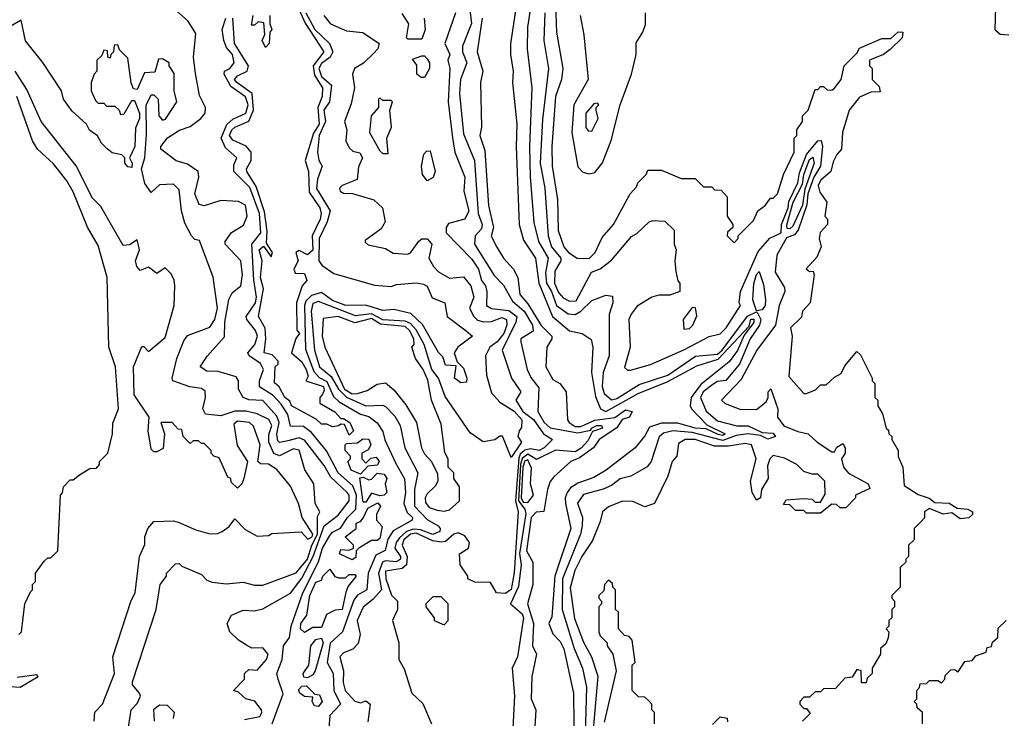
# Model space of a CAD drawing. Extents: x 2668140 to 2765664, y 823621 to 955240.
# Tile 138 of 256: x 2687064 to 2690594, y 868415 to 870920. Entities that reach past the tile are written whole.
import ezdxf

# ---------------------------------------------------------------- set-up
doc = ezdxf.new("R2010")
doc.units = 0

msp = doc.modelspace()

# ---------------------------------------------------------------- linework, layer by layer
at = {"layer": '0CON02XD'}
for points in [[(2690617, 871193), (2690585, 871187.5), (2690565, 871160), (2690570, 871095), (2690562.5, 871075), (2690562.5, 871025), (2690547.5, 870995), (2690562.5, 870965), (2690560, 870885), (2690578.3, 870868.3), (2690610, 870865)], [(2687869.3, 868410.7), (2687925, 868421.2), (2687931.2, 868435), (2687930, 868445), (2687906.4, 868476.4), (2687874.1, 868484.1), (2687848.3, 868508.3), (2687830, 868515), (2687870, 868555), (2687870, 868575), (2687885, 868590), (2687915, 868587.5), (2687948.6, 868625), (2687954.3, 868645), (2687935, 868667.1), (2687896.4, 868666.4), (2687876.4, 868676.4), (2687847.5, 868695), (2687817.5, 868725), (2687807.5, 868755), (2687822.5, 868785), (2687865, 868802.5), (2687905, 868800), (2687935, 868806.7), (2688035, 868863.8), (2688075, 868917.5), (2688115.2, 868994.8), (2688155.4, 869104.6), (2688205, 869142.9), (2688245.3, 869195), (2688244.6, 869214.6), (2688237.8, 869225), (2688179.6, 869279.6), (2688155, 869321.2), (2688085, 869412.5), (2688065, 869420), (2688025, 869410), (2687995, 869403.8), (2687989.5, 869409.5), (2687985.7, 869435), (2687993.5, 869475), (2687985, 869498), (2687935, 869554), (2687885, 869556.9), (2687864.5, 869564.5), (2687848, 869595), (2687847.5, 869625), (2687839.3, 869639.3), (2687775, 869658), (2687735, 869660), (2687710, 869675), (2687736.1, 869713.9), (2687797.7, 869782.3), (2687798.6, 869835), (2687813, 869917), (2687825, 869940), (2687856, 869965), (2687862.9, 870005), (2687856, 870055), (2687800, 870115), (2687800, 870125), (2687822.9, 870157.1), (2687866.4, 870183.6), (2687878.8, 870215), (2687872.5, 870255), (2687848.3, 870268.3), (2687785, 870272), (2687725, 870252.5), (2687707, 870257), (2687691.2, 870295), (2687706.2, 870355), (2687703.3, 870375), (2687665, 870401.2), (2687625, 870413.3), (2687570, 870455), (2687570, 870465), (2687593.6, 870496.4), (2687636.4, 870523.6), (2687675, 870536.7), (2687713.3, 870565), (2687728.8, 870585), (2687730, 870605), (2687707.7, 870647.7), (2687693.6, 870726.4), (2687686.2, 870785), (2687695, 870870), (2687667.5, 870915), (2687605, 870970)], [(2688065.6, 870955), (2688087, 870907), (2688154, 870805), (2688115.6, 870755), (2688120.6, 870720.6), (2688148.6, 870675), (2688148.1, 870645), (2688132.2, 870605), (2688136.7, 870545), (2688117.2, 870512.8), (2688087.5, 870415), (2688099.2, 870375), (2688101.7, 870301.7), (2688140, 870245), (2688144.2, 870225), (2688140.8, 870205), (2688112.5, 870145), (2688115, 870093.3), (2688095, 870076.7), (2688065, 870092.5), (2688053.8, 870085), (2688062.5, 870055), (2688046.7, 870025), (2688051.2, 870011.2), (2688085, 870010), (2688092.5, 869985), (2688076.7, 869965), (2688056.2, 869905), (2688056.7, 869806.7), (2688066.2, 869795), (2688053, 869777), (2688037.5, 869725), (2688075, 869692.5), (2688091.2, 869665), (2688098, 869642), (2688090, 869625), (2688153.3, 869605), (2688155, 869590), (2688147.5, 869575), (2688140, 869565), (2688140, 869545), (2688193.6, 869513.6), (2688215, 869490), (2688225, 869490), (2688247.5, 869475), (2688260, 869445), (2688245, 869430), (2688228.3, 869468.3), (2688215, 869470), (2688207, 869463), (2688185, 869460), (2688165, 869470), (2688145, 869470), (2688127, 869487), (2688037.5, 869535), (2688032.5, 869552.5), (2688013.8, 869565), (2687993.6, 869603.6), (2687977.5, 869617.5), (2687980, 869675), (2687990, 869685), (2687990, 869695), (2687968.3, 869718.3), (2687940, 869725), (2687946.2, 869775), (2687943.9, 869813.9), (2687920, 869855), (2687937.5, 869955), (2687926.7, 869995), (2687932.5, 870055), (2687922, 870095), (2687937.5, 870107.5), (2687965, 870070), (2687970, 870085), (2687948.3, 870118.3), (2687951.2, 870161.2), (2687941.3, 870231.3), (2687911.9, 870321.9), (2687878, 870375), (2687876.2, 870385), (2687894, 870415), (2687893.8, 870445), (2687875, 870466.7), (2687827.7, 870487.7), (2687816.2, 870505), (2687824, 870525), (2687835, 870534), (2687885, 870556), (2687902.2, 870595), (2687897.5, 870655), (2687842, 870695), (2687834.2, 870705.8), (2687845, 870718)], [(2688676.2, 870965), (2688683.6, 870906.4), (2688651.2, 870825), (2688651.2, 870805), (2688666.7, 870765), (2688643.8, 870705), (2688640, 870655), (2688655, 870510), (2688693.8, 870415), (2688707.5, 870225), (2688722, 870185), (2688719.7, 870170.3), (2688696.7, 870145), (2688693.8, 870115), (2688765, 870002.5), (2688798.3, 869968.3), (2688830.9, 869910.9), (2688872.5, 869875), (2688902.5, 869825), (2688905, 869802.5), (2688860, 869775), (2688860, 869765), (2688883.3, 869665), (2688896.4, 869636.4), (2688925, 869600), (2688921.2, 869515), (2688944.2, 869475), (2688965, 869456), (2689065, 869438.5), (2689111.7, 869448.3), (2689113.3, 869455), (2689132.5, 869465), (2689150, 869465), (2689152.5, 869455), (2689117, 869443), (2689100.3, 869409.7), (2689076.1, 869383.9)], [(2688846.2, 870985), (2688823.6, 870833.6), (2688823.3, 870795), (2688833.3, 870735), (2688830, 870695), (2688846.2, 870545), (2688843.3, 870465), (2688853.8, 870185), (2688869.3, 870129.3), (2688913.3, 870065), (2688924.2, 869975), (2688974, 869855), (2689034.3, 869804.3), (2689080, 869795), (2689113, 869773), (2689118.8, 869745), (2689113.8, 869655), (2689128.3, 869568.3), (2689146.2, 869525), (2689165, 869514.6), (2689280.9, 869579.1), (2689385, 869620.8), (2689490.8, 869679.2), (2689567.7, 869702.3), (2689678.8, 869821.2), (2689685, 869845.6), (2689696.1, 869846.1), (2689696.1, 869833.9), (2689661.2, 869788.8), (2689636.8, 869733.2), (2689607.1, 869692.9), (2689505, 869611.4), (2689470.8, 869565), (2689467.5, 869535), (2689472.5, 869525), (2689527.1, 869467.1), (2689593.3, 869435), (2689585, 869428.8), (2689567.5, 869432.5), (2689525, 869452.5), (2689484.7, 869454.7), (2689423, 869473), (2689365, 869472.9), (2689321.4, 869458.6), (2689305, 869427.5), (2689270, 869385), (2689165.8, 869304.2), (2689121.7, 869278.3), (2689065, 869258), (2689038.8, 869241.2), (2689025.8, 869224.2), (2689018.8, 869205), (2689020, 869185), (2689040, 869095), (2688982.5, 868925), (2688971.7, 868778.3), (2688961.2, 868755), (2688975, 868717.5), (2689000.7, 868690.7), (2689013.9, 868663.9), (2689048.8, 868505), (2689051.2, 868285)], [(2688893.8, 870955), (2688883.6, 870893.6), (2688883.3, 870815), (2688900, 870675), (2688891.2, 870465), (2688893.9, 870356.1), (2688907, 870193), (2688923.8, 870125), (2688958, 870065), (2688948.3, 870011.7), (2688951.9, 869975), (2688970.6, 869945), (2688988, 869895), (2689030, 869865), (2689055, 869863.3), (2689075.8, 869874.2), (2689115, 869913.3), (2689165, 869932.5), (2689188.3, 869928.3), (2689190, 869905), (2689177, 869863), (2689176.7, 869715), (2689156, 869655), (2689151.4, 869605), (2689159.5, 869579.5), (2689185, 869556.7), (2689205, 869561.2), (2689285, 869611.2), (2689386.7, 869645), (2689486.1, 869713.9), (2689565, 869720), (2689582, 869735), (2689672.7, 869857.3), (2689705, 869872.5), (2689708.8, 869868.8), (2689720.8, 869845), (2689716, 869825), (2689682.9, 869775), (2689644, 869685), (2689595, 869626.2), (2689565, 869622), (2689548.3, 869611.7), (2689513.8, 869585), (2689504.2, 869565), (2689525, 869516.2), (2689565, 869482), (2689635, 869463.8), (2689675, 869464), (2689725, 869440), (2689765, 869437.1), (2689773.8, 869425), (2689745.9, 869415.9), (2689719.3, 869429.3), (2689675, 869434.4), (2689631.7, 869428.3), (2689585, 869411.1), (2689475, 869439.5), (2689405, 869445.8), (2689372.3, 869437.7), (2689356.4, 869423.6), (2689327.5, 869335), (2689313, 869317), (2689255, 869282.5), (2689216.4, 869273.6), (2689185, 869250), (2689155, 869236.7), (2689085, 869216.7), (2689063.9, 869186.1), (2689081.2, 869135), (2689080, 869105), (2689074, 869075), (2689010, 868915), (2689008, 868805), (2689052, 868665), (2689081.2, 868595), (2689095.9, 868525.9), (2689089.2, 868315)], [(2688984, 870975), (2688988, 870875), (2689011.2, 870745), (2689006.2, 870705), (2688984.2, 870645), (2688970.8, 870465), (2688972, 870395), (2688992, 870275), (2688994.2, 870164.2), (2689014, 870105), (2689031.2, 870085), (2689062.5, 870065), (2689105, 870063.8), (2689126.7, 870085), (2689151.7, 870138.3), (2689192.5, 870185), (2689252.5, 870295), (2689275, 870320), (2689280, 870335), (2689310, 870365), (2689315, 870380), (2689365, 870380), (2689435, 870350), (2689485, 870350), (2689515, 870320), (2689545, 870320), (2689555, 870310), (2689578.3, 870308.3), (2689600, 870285), (2689600, 870215), (2689620, 870185), (2689620, 870175), (2689601.7, 870158.3), (2689600, 870145), (2689625, 870120), (2689640, 870135), (2689640, 870145), (2689695, 870200), (2689710, 870235), (2689736.4, 870253.6), (2689755, 870280), (2689765, 870280), (2689780, 870295), (2689802.5, 870365), (2689840, 870445), (2689840, 870495), (2689850, 870505), (2689850, 870525), (2689870, 870555), (2689870, 870575), (2689890, 870595), (2689915, 870670), (2689925, 870670), (2689935, 870680), (2689945, 870680), (2689958.3, 870668.3), (2689975, 870667.5), (2689985, 870673.8), (2690008.8, 870705), (2690020, 870755), (2690065, 870800), (2690075, 870817.5), (2690155, 870852.5), (2690187, 870853), (2690213.6, 870876.4), (2690230, 870875), (2690227.5, 870855), (2690185, 870813.3), (2690160, 870795), (2690110, 870775), (2690110, 870755), (2690120, 870745), (2690120, 870705), (2690145, 870680), (2690148.3, 870661.7), (2690115, 870660), (2690075, 870642.5), (2690037.5, 870595)], [(2687452.5, 868375), (2687463.3, 868445), (2687485, 868467.5), (2687496.1, 868493.9), (2687493.3, 868505), (2687467.5, 868535), (2687467.5, 868545), (2687552.5, 868805), (2687567.5, 868895), (2687590, 868925), (2687590, 868935), (2687621.7, 868968.3), (2687635, 868970), (2687645, 868960), (2687715, 868930), (2687735, 868910), (2687753, 868903), (2687805, 868897.5), (2687865, 868902.5), (2687905, 868892.5), (2687935, 868892.5), (2688055, 868936.7), (2688095.4, 868985), (2688110.5, 869035), (2688131.1, 869075), (2688131.2, 869138.8), (2688140, 869155), (2688122.5, 869185), (2688117.5, 869255), (2688086.1, 869306.1), (2688065.8, 869375.8), (2688045, 869381.2), (2687995, 869356.2), (2687975, 869363.8), (2687956.9, 869405), (2687957, 869433), (2687967.5, 869465), (2687956.6, 869486.6), (2687915, 869506.2), (2687875, 869516.2), (2687835, 869516.2), (2687785, 869498.8), (2687730, 869505), (2687720, 869525), (2687730, 869565), (2687728.3, 869588.3), (2687715, 869597.5), (2687673.6, 869603.6), (2687612.5, 869625), (2687610, 869635), (2687626.7, 869705), (2687651.7, 869768.3), (2687665, 869787.5), (2687745, 869817.5), (2687763.3, 869845), (2687773.3, 869885), (2687757, 869997), (2687708.3, 870128.3), (2687691.7, 870131.7), (2687680, 870145), (2687655, 870190), (2687643.3, 870235), (2687635, 870310), (2687615, 870330), (2687565, 870327.5), (2687535, 870300), (2687512.7, 870332.7), (2687500.8, 870385), (2687512, 870425), (2687518, 870508), (2687516.4, 870613.6), (2687535, 870650), (2687545, 870650), (2687560, 870635), (2687562.5, 870575), (2687575, 870560), (2687586.4, 870563.6), (2687627.5, 870625), (2687617.5, 870665), (2687617, 870727), (2687600, 870755), (2687600, 870765), (2687575, 870780), (2687561.7, 870778.3), (2687548.3, 870731.7), (2687510.7, 870729.3), (2687485, 870670), (2687471.7, 870671.7), (2687463.6, 870693.6), (2687451.7, 870781.7), (2687421.7, 870811.7), (2687415, 870830), (2687401.7, 870828.3), (2687400, 870805), (2687390, 870795), (2687388.3, 870781.7), (2687380, 870785), (2687378.3, 870808.3), (2687365, 870810), (2687358.3, 870791.7), (2687340, 870775), (2687340, 870735), (2687330, 870725), (2687320, 870695), (2687320, 870665), (2687335, 870630), (2687345, 870620), (2687365, 870620), (2687375, 870610), (2687405, 870610), (2687420, 870595), (2687425, 870580), (2687438.3, 870581.7), (2687465, 870630), (2687475, 870630), (2687492.5, 870585), (2687492.5, 870565), (2687479.3, 870530.7), (2687476.2, 870465), (2687457.5, 870425), (2687466.7, 870405), (2687465, 870390), (2687451.7, 870391.7), (2687440, 870405), (2687440, 870425), (2687430, 870435), (2687395, 870442.5), (2687377, 870457), (2687357, 870477), (2687343, 870503), (2687313.6, 870523.6), (2687302.5, 870545), (2687251.7, 870591.7), (2687220, 870635), (2687213.3, 870665), (2687146.1, 870766.1), (2687083.9, 870843.9), (2687068.3, 870918.3), (2687015, 870887.5)], [(2687990, 868555), (2687985.8, 868575), (2688004.4, 868625), (2688008.8, 868675), (2688030.8, 868705), (2688037.1, 868745), (2688078.5, 868865), (2688134.7, 868975.3), (2688149.5, 869025), (2688175, 869070.8), (2688185, 869082.2), (2688213.8, 869096.2), (2688238.9, 869135), (2688268.1, 869165), (2688271.3, 869215), (2688258.3, 869248.3), (2688205.6, 869295), (2688164.1, 869374.1), (2688109.6, 869439.6), (2688080.7, 869460.7), (2688035, 869462.5), (2688024.6, 869504.6), (2688001.2, 869541.2), (2687972, 869572), (2687922.9, 869602.9), (2687923.3, 869625), (2687938.1, 869665), (2687926.7, 869686.7), (2687886.2, 869715), (2687882, 869725), (2687906, 869755), (2687915.8, 869785), (2687909.2, 869805), (2687877.5, 869845), (2687875.7, 869855), (2687909.5, 869905), (2687912.7, 869925), (2687903.5, 869986.5), (2687895.7, 870115), (2687928.5, 870155), (2687922.7, 870225), (2687888.4, 870318.4), (2687831.2, 870375), (2687830.7, 870399.3), (2687842.5, 870425), (2687800.8, 870460.8), (2687786, 870495), (2687805.6, 870544.4), (2687827.3, 870562.7), (2687873.8, 870585), (2687882.9, 870615), (2687873, 870643), (2687820.7, 870680.7), (2687796.2, 870725), (2687797.5, 870735), (2687817.5, 870745), (2687832.5, 870765), (2687826.2, 870795), (2687805, 870820), (2687795.8, 870845), (2687790, 870885), (2687802, 870925)], [(2687845, 870718), (2687878.8, 870735), (2687884, 870755), (2687834.2, 870835), (2687827.5, 870925)], [(2687945, 870820), (2687932.5, 870845), (2687943, 870867), (2687938.3, 870908.3), (2687918.3, 870911.7), (2687905, 870900), (2687895, 870900), (2687900, 870935)], [(2687960, 870935), (2687960, 870905), (2687967.5, 870885), (2687960, 870875), (2687957.5, 870835), (2687945, 870820)], [(2688089.5, 870945), (2688122.2, 870885), (2688174.3, 870834.3), (2688186, 870805), (2688176.2, 870785), (2688145, 870762.5), (2688135.6, 870745), (2688145, 870716), (2688182, 870685), (2688174.2, 870625), (2688154.3, 870595), (2688159.5, 870555), (2688137.1, 870505), (2688131.4, 870445), (2688136, 870416), (2688147.5, 870395), (2688131.5, 870348.5), (2688127.1, 870315), (2688176.2, 870235), (2688165.7, 870195), (2688137.5, 870135), (2688136, 870055), (2688148.3, 870038.3), (2688189.4, 870009.4), (2688335, 869968), (2688395, 869962.9), (2688415, 869970), (2688485, 869975.8), (2688511.7, 869971.7), (2688524.1, 869964.1), (2688542.3, 869922.3), (2688587.5, 869905), (2688596.2, 869855), (2688663.8, 869803.8), (2688686.7, 869785), (2688634.3, 869745.7), (2688621.2, 869725), (2688632.5, 869692.5), (2688655, 869670), (2688666.2, 869635), (2688665, 869620), (2688645, 869617.5), (2688622.5, 869635), (2688628.3, 869678.3), (2688590.7, 869680.7), (2688580.7, 869710.7), (2688565, 869726.7), (2688507.3, 869827.3), (2688466.3, 869866.3), (2688405, 869880.6), (2688365, 869877.1), (2688305, 869896.7), (2688232.5, 869895), (2688185, 869913.1), (2688145, 869942), (2688109.3, 869930.7), (2688089.5, 869910.5), (2688084.5, 869895), (2688088.6, 869738.6), (2688118, 869658), (2688137.1, 869637.1), (2688165, 869622.2), (2688189.1, 869569.1), (2688209.2, 869549.2), (2688285, 869505.6), (2688315, 869496.7), (2688345, 869474), (2688365, 869443.3), (2688372.7, 869412.7), (2688410.6, 869330.6), (2688443.4, 869273.4), (2688446.9, 869225), (2688440.6, 869185), (2688453.1, 869153.1), (2688472, 869135), (2688471.2, 869125), (2688402.8, 869087.2), (2688383.1, 869056.9), (2688373.6, 869016.4), (2688340.8, 868999.2), (2688312.5, 868935), (2688308, 868875), (2688275, 868855.8), (2688261.1, 868838.9), (2688221.2, 868725), (2688176.4, 868683.6), (2688165.6, 868615), (2688187.5, 868575), (2688190, 868515), (2688213.8, 868465), (2688175.7, 868425), (2688170.8, 868365)], [(2688153.8, 870935), (2688177.5, 870905), (2688235, 870880), (2688293.6, 870873.6), (2688352.5, 870835), (2688347.5, 870815), (2688331.7, 870798.3), (2688296.4, 870763.6), (2688263.3, 870745), (2688256.7, 870725), (2688264, 870675), (2688251.7, 870618.3), (2688227.5, 870555), (2688236.7, 870525), (2688232.5, 870485), (2688245, 870460), (2688258.3, 870448.3), (2688283, 870443), (2688292.5, 870425), (2688278.3, 870391.7), (2688273.6, 870346.4), (2688220, 870325), (2688210, 870315), (2688212.5, 870305), (2688225, 870297.5), (2688256.4, 870296.4), (2688333.6, 870273.6), (2688363.8, 870245), (2688373.8, 870195), (2688359.5, 870170.5), (2688301.7, 870128.3), (2688301.7, 870121.7), (2688313, 870113), (2688375, 870098.8), (2688402.5, 870082.5), (2688455, 870078.8), (2688465, 870083.8), (2688495, 870126), (2688505, 870133.8), (2688525, 870133.8), (2688541.2, 870115), (2688530, 870065), (2688546.7, 870035), (2688565, 870016.2), (2688605, 869993.3), (2688655, 869997.5), (2688681.2, 869965), (2688691.2, 869925), (2688676.7, 869885), (2688691.2, 869855), (2688705, 869842), (2688725.9, 869835.9), (2688755, 869838), (2688791.7, 869851.7), (2688808.8, 869845), (2688810, 869825), (2688799.4, 869795), (2688775.4, 869764.6), (2688748.8, 869745), (2688733.3, 869715), (2688736.7, 869645), (2688755, 869582), (2688785, 869548.8), (2688836.4, 869516.4), (2688863.8, 869485), (2688863, 869457), (2688854.1, 869445.9), (2688850, 869425), (2688862.5, 869405), (2688825, 869350), (2688795, 869426.2), (2688785, 869426.7), (2688767, 869413), (2688725, 869406), (2688678.8, 869438.8), (2688588.5, 869568.5), (2688565.4, 869635), (2688541.2, 869665), (2688513.5, 869755), (2688485, 869808.1), (2688465, 869830.4), (2688445, 869839.2), (2688365, 869843.8), (2688325, 869865.3), (2688267.6, 869857.6), (2688135, 869909.2), (2688115, 869901.9), (2688108.2, 869875), (2688120, 869735), (2688138.9, 869675), (2688180, 869640), (2688206.2, 869595), (2688235, 869566.2), (2688305, 869535.8), (2688365, 869537.5), (2688375, 869532.5), (2688408.3, 869498.3), (2688427.5, 869465), (2688443.8, 869385), (2688491.2, 869295), (2688478.6, 869235), (2688479.6, 869175), (2688525, 869128.1), (2688563.8, 869105), (2688571.2, 869095), (2688570, 869085), (2688545, 869073.5), (2688500.6, 869090.6), (2688475, 869093.3), (2688450.6, 869085), (2688425, 869061.9), (2688412.7, 869045), (2688408.5, 869025), (2688429.4, 868995), (2688429.2, 868985), (2688415, 868975.7), (2688375, 868979.4), (2688364.4, 868975), (2688350.5, 868935), (2688360.8, 868875), (2688329.6, 868840.4), (2688295, 868813.8), (2688273.1, 868765), (2688283.8, 868715), (2688277, 868683), (2688257.5, 868662.5), (2688225, 868649.2), (2688210.8, 868635), (2688224.4, 868585), (2688223.6, 868543.6), (2688230, 868515), (2688265, 868476.2), (2688285, 868470), (2688305, 868477.5), (2688320, 868465), (2688311.7, 868401.7)], [(2688626.2, 870945), (2688587.5, 870835), (2688606.2, 870795), (2688598.8, 870775), (2688606.2, 870745), (2688600, 870625), (2688615.8, 870495.8), (2688624, 870445), (2688660, 870355), (2688656.2, 870305), (2688673.8, 870235), (2688660, 870205), (2688600.7, 870189.3), (2688592.5, 870175), (2688592.5, 870155), (2688685, 870061.2), (2688708, 870025), (2688718.8, 869985), (2688733.3, 869965), (2688738.8, 869945), (2688737.5, 869895), (2688755, 869883.8), (2688817.6, 869877.6), (2688846.2, 869855), (2688842.5, 869835), (2688793.8, 869735), (2688826.7, 869635), (2688860, 869585), (2688842.5, 869555), (2688867.5, 869515), (2688906.2, 869486.2), (2688941.2, 869435), (2688973.3, 869415), (2688944.2, 869385), (2688925.4, 869374.6), (2688895, 869381.1), (2688875, 869376.7), (2688858.4, 869361.6), (2688853, 869347), (2688841.3, 869195), (2688850.5, 869155), (2688836.4, 868936.4), (2688825, 868876.7), (2688805, 868861.9), (2688773.3, 868865), (2688751.7, 868901.7), (2688695, 868902.5), (2688670, 868915), (2688670, 868925), (2688642.5, 868965), (2688640, 869005), (2688672.5, 869025), (2688676.7, 869045), (2688659.5, 869069.5), (2688635, 869080), (2688620, 869075), (2688590.7, 869049.3), (2688575, 869046), (2688545, 869050.8), (2688485, 869079.1), (2688465, 869075.5), (2688440.6, 869055), (2688434.2, 869035), (2688453.1, 868995), (2688450, 868965), (2688435, 868952), (2688375, 868942.5), (2688376, 868915), (2688396.1, 868856.1), (2688417.5, 868835), (2688417.5, 868805), (2688400, 868765), (2688422.5, 868685), (2688422.5, 868625), (2688441.7, 868591.7), (2688470, 868505), (2688508.3, 868468.3), (2688540, 868395)], [(2688513.8, 870925), (2688516.7, 870885), (2688505, 870850), (2688455, 870850), (2688450, 870855), (2688458.8, 870905), (2688435, 870942.5)], [(2688721.2, 870925), (2688704.1, 870804.1), (2688724, 870735), (2688716, 870695), (2688718.8, 870535), (2688713.3, 870505), (2688730.7, 870450.7), (2688744, 870254), (2688762.5, 870175), (2688753.9, 870143.9), (2688774.2, 870104.2), (2688797.5, 870065), (2688834, 870025), (2688849.2, 869995), (2688856.2, 869935), (2688885, 869901.2), (2688933.7, 869823.7), (2688971.2, 869785), (2688971.2, 869775), (2688953.3, 869745), (2688950, 869675), (2688975, 869630), (2689000, 869615), (2689022.5, 869585), (2689027.5, 869485), (2689033.3, 869475), (2689055, 869461.4), (2689075, 869460.6), (2689125, 869483.8), (2689196.7, 869493.3), (2689235, 869521.1), (2689260, 869515), (2689250, 869495), (2689224, 869486), (2689205, 869455.8), (2689141.2, 869415), (2689121.2, 869385), (2689070.9, 869349.1), (2689040, 869335), (2688978.8, 869281.2), (2688965.8, 869264.2), (2688955.8, 869235), (2688943.3, 869156.7), (2688915, 869154.3), (2688897.5, 869135), (2688880, 869015), (2688903.8, 868975), (2688903.8, 868895), (2688883.8, 868825), (2688905.8, 868755), (2688902.5, 868675), (2688916.2, 868645), (2688900, 868565), (2688896.7, 868485), (2688913.8, 868445), (2688907.5, 868345)], [(2688946.2, 870945), (2688943.3, 870845), (2688960, 870745), (2688938.3, 870561.7), (2688930, 870405), (2688945.9, 870315.9), (2688958, 870145), (2688970, 870105), (2689004, 870065), (2689003.8, 870055), (2688981.7, 870018.3), (2688980.8, 869975), (2688995, 869941.2), (2689012.1, 869922.1), (2689035, 869910), (2689058.8, 869911.2), (2689113.3, 870015), (2689145, 870026.2), (2689185, 870057.5), (2689257, 870143), (2689276.4, 870153.6), (2689320, 870195), (2689335, 870200), (2689377, 870197), (2689410, 870165), (2689410, 870115), (2689417.5, 870095), (2689412.5, 870055), (2689416.4, 870016.4), (2689423, 869983), (2689430, 869975), (2689430, 869945), (2689395, 869932.5), (2689355, 869932.5), (2689330, 869925), (2689277, 869893), (2689256.4, 869863.6), (2689247.5, 869845), (2689252.5, 869745), (2689232.5, 869672.5), (2689243, 869663), (2689253, 869663), (2689325, 869683.8), (2689445, 869736), (2689535, 869783.3), (2689575, 869793.8), (2689596.2, 869815), (2689647.5, 869895), (2689642.5, 869905), (2689647.5, 869945), (2689711.7, 870088.3), (2689753.1, 870136.9), (2689793.8, 870155), (2689794.5, 870185.5), (2689818.2, 870245), (2689821.5, 870268.5), (2689853.6, 870335), (2689859.5, 870370.5), (2689884, 870436), (2689925, 870486), (2689937, 870487), (2689941.9, 870465), (2689934.3, 870395), (2689911.2, 870355), (2689889.2, 870295), (2689885.7, 870255.7), (2689854.3, 870165), (2689841.1, 870148.9), (2689812.7, 870137.3), (2689777.5, 870075), (2689772.5, 870015), (2689805, 869960), (2689806.2, 869945), (2689786, 869895), (2689773.3, 869825), (2689706.7, 869735), (2689650.5, 869629.5), (2689580, 869555), (2689593, 869543), (2689645, 869523.8), (2689705, 869522.5), (2689740, 869550), (2689747.5, 869565), (2689747.5, 869585), (2689756.2, 869596.2), (2689781.2, 869525), (2689780, 869495), (2689803.6, 869463.6), (2689853, 869443), (2689890, 869435), (2689922.5, 869405), (2689975, 869370), (2689985, 869370), (2689993.6, 869386.4), (2690015, 869400), (2690023.3, 869385), (2690023.3, 869365), (2690010, 869345), (2690017.5, 869315), (2690035, 869294), (2690105.8, 869255.8), (2690111.7, 869238.3), (2690060, 869215), (2690060, 869205), (2690025, 869170), (2690005, 869170), (2689991.7, 869181.7), (2689975, 869182.5), (2689935, 869150), (2689885, 869150), (2689875, 869160), (2689845, 869160), (2689825, 869180), (2689801.7, 869181.7), (2689811.7, 869198.3), (2689875, 869202.5), (2689905, 869200), (2689915, 869190), (2689935, 869190), (2689951.7, 869218.3), (2689950, 869265), (2689925, 869290), (2689905, 869290), (2689875, 869300), (2689850, 869325), (2689805, 869347.5), (2689765, 869356.7), (2689753.3, 869345), (2689745, 869320), (2689747.5, 869275), (2689723.3, 869235), (2689720, 869205), (2689705, 869197.5), (2689690, 869225), (2689684, 869265), (2689704.2, 869345), (2689687.5, 869395), (2689665, 869400), (2689605, 869390), (2689555, 869390), (2689485, 869414), (2689450, 869415), (2689425, 869400), (2689420, 869355), (2689402.5, 869335), (2689387, 869283), (2689340, 869185), (2689305, 869172.5), (2689261.7, 869191.7), (2689225, 869193.3), (2689175, 869172.5), (2689152.5, 869155), (2689145, 869120), (2689117.7, 869052.3), (2689078.8, 868995), (2689054, 868945), (2689037.7, 868882.3), (2689053, 868773), (2689085, 868687.5), (2689113.8, 868635), (2689135.9, 868565.9), (2689120, 868375)], [(2689073.3, 870935), (2689086.7, 870865), (2689102, 870705), (2689050, 870615), (2689042.5, 870515), (2689065, 870392.5), (2689083, 870373), (2689105, 870367.5)], [(2689105, 870367.5), (2689125, 870372.5), (2689153.6, 870406.4), (2689183.9, 870486.1), (2689216.7, 870615), (2689256.7, 870725), (2689273.3, 870795), (2689273.6, 870836.4), (2689297.5, 870875), (2689307, 870903), (2689307.5, 870945)], [(2688515, 870712.5), (2688503, 870713), (2688487.5, 870725), (2688487, 870757), (2688471.7, 870778.3), (2688505, 870790), (2688515, 870790), (2688525, 870780), (2688532.5, 870765), (2688532.5, 870745), (2688515, 870712.5)], [(2687617.5, 869895), (2687620, 869965), (2687617, 869987), (2687605, 870010), (2687585, 870030), (2687555, 870010), (2687525, 870032.5), (2687495, 870020), (2687483.3, 870035), (2687478.8, 870055), (2687492.5, 870095), (2687485, 870130), (2687457, 870113), (2687435, 870110), (2687355, 870250), (2687325, 870280), (2687266.1, 870396.1), (2687140, 870555), (2687089.5, 870669.5), (2687046.7, 870735)], [(2687060, 868715), (2687070, 868725), (2687082.5, 868825), (2687101.7, 868868.3), (2687110, 868875), (2687110, 868895), (2687120, 868905), (2687120, 868935), (2687151.7, 868978.3), (2687165, 868990), (2687175, 868990), (2687200, 869015), (2687210, 869215), (2687217, 869223), (2687220, 869245), (2687245, 869270), (2687255, 869270), (2687278.3, 869288.3), (2687315, 869310), (2687338.3, 869311.7), (2687350, 869325), (2687350, 869335), (2687380, 869365), (2687396.7, 869435), (2687397, 869473), (2687417.5, 869525), (2687406.7, 869675), (2687383.3, 869745), (2687376.7, 869995), (2687345, 870110), (2687306.4, 870176.4), (2687255, 870302.5), (2687232.3, 870342.3), (2687185, 870402.5), (2687127.5, 870455), (2687110, 870485), (2687053.8, 870645)], [(2688385, 870440), (2688380, 870495), (2688396.7, 870535), (2688390, 870595), (2688400, 870625), (2688395, 870630), (2688365, 870630), (2688355, 870640), (2688350, 870635), (2688350, 870605), (2688323.3, 870575), (2688317.5, 870515), (2688355, 870450), (2688365, 870440), (2688385, 870440)], [(2689115, 870520), (2689137.5, 870565), (2689130, 870595), (2689130, 870605), (2689140, 870615), (2689135, 870620), (2689121.7, 870618.3), (2689093.3, 870585), (2689093.6, 870533.6), (2689101.7, 870521.7), (2689115, 870520)], [(2690037.5, 870595), (2690013.3, 870515), (2690010, 870455), (2689993, 870437), (2689980, 870410), (2689972, 870375), (2689935, 870343.3), (2689926.2, 870325), (2689931.7, 870301.7), (2689957.5, 870265), (2689950, 870215), (2689960, 870205), (2689960, 870185), (2689933, 870157), (2689930, 870135), (2689937.5, 870105), (2689921.7, 870068.3), (2689883.6, 870026.4), (2689895, 870017.5), (2689908.3, 870018.3), (2689912.5, 870005), (2689897.5, 869905), (2689870, 869875), (2689866.4, 869853.6), (2689827.5, 869815), (2689832.5, 869785), (2689820.7, 869640.7), (2689875, 869580), (2689885, 869580), (2689917, 869593), (2689935, 869610), (2689955, 869610), (2689985, 869637.5), (2690009.3, 869650.7), (2690021.7, 869678.3), (2690065, 869730), (2690078.3, 869718.3), (2690120, 869635), (2690120, 869625), (2690130, 869615), (2690130, 869565), (2690140, 869555), (2690140, 869535), (2690157, 869507), (2690170, 869455), (2690178.3, 869448.3), (2690180, 869435), (2690190, 869425), (2690190, 869415), (2690212.5, 869375), (2690213, 869353), (2690230, 869315), (2690235, 869250), (2690285, 869216.7), (2690324.3, 869204.3), (2690345, 869188), (2690395.6, 869185.6), (2690425, 869168), (2690462.5, 869165), (2690480, 869155), (2690480, 869145), (2690466.5, 869133.5), (2690435, 869130), (2690405, 869151.2), (2690375, 869147.1), (2690325, 869166.7), (2690307.5, 869155), (2690307, 869133), (2690295, 869120), (2690270, 869095), (2690270, 869055), (2690250, 869035), (2690250, 868995), (2690240, 868985), (2690240, 868975), (2690220, 868955), (2690220, 868885), (2690190, 868855), (2690190, 868845), (2690200, 868835), (2690200, 868815), (2690190, 868805), (2690190, 868775), (2690180, 868765), (2690180, 868745), (2690170, 868735), (2690180, 868725), (2690177, 868703), (2690168.3, 868681.7), (2690150, 868665), (2690150, 868645), (2690120, 868595), (2690120, 868575), (2690101.7, 868558.3), (2690098.3, 868541.7), (2690081.7, 868541.7), (2690080, 868585), (2690065, 868590), (2690048.3, 868561.7), (2690021.7, 868558.3), (2689988.3, 868521.7), (2689945, 868520), (2689935, 868510), (2689915, 868510), (2689895, 868490), (2689875, 868490), (2689860, 868475), (2689860, 868465), (2689875, 868450), (2689885, 868450), (2689897.5, 868432.5), (2689870, 868405)], [(2688525, 870342.5), (2688507.5, 870365), (2688503.8, 870395), (2688512.5, 870437.5), (2688521.7, 870448.3), (2688535, 870450), (2688553.3, 870375), (2688546.4, 870353.6), (2688525, 870342.5)], [(2689825, 870170), (2689815, 870171.2), (2689814.4, 870184.4), (2689837.1, 870265), (2689870, 870330), (2689874.6, 870365), (2689895, 870418.8), (2689906.8, 870426.8), (2689912.5, 870405), (2689878.2, 870311.8), (2689869.6, 870255), (2689835, 870180), (2689825, 870170)], [(2689705, 869876), (2689692.1, 869915), (2689696.2, 869973.8), (2689705, 870006.7), (2689715, 870016.7), (2689730.5, 869970.5), (2689737.5, 869915), (2689736, 869895), (2689725, 869880), (2689705, 869876)], [(2687330, 868405), (2687333, 868437), (2687360, 868465), (2687403.3, 868575), (2687397.5, 868635), (2687463, 868837), (2687477.5, 868865), (2687492.5, 868995), (2687511.7, 869038.3), (2687512.5, 869065), (2687522.5, 869095), (2687545, 869120), (2687615, 869123.3), (2687631.7, 869118.3), (2687695, 869090), (2687745, 869076.7), (2687773, 869077), (2687790, 869085), (2687815, 869102.5), (2687835, 869130), (2687871.7, 869091.7), (2687915, 869067.5), (2687955, 869070), (2687967, 869077), (2688073, 869083), (2688096.7, 869056.7), (2688112, 869065), (2688114, 869075), (2688076.2, 869135), (2688063.3, 869185), (2688035, 869247.5), (2687985, 869306.7), (2687955.8, 869325.8), (2687927, 869327), (2687917.5, 869335), (2687926, 869395), (2687901.7, 869461.7), (2687887.5, 869475), (2687845, 869480), (2687830.7, 869469.3), (2687843, 869393), (2687880, 869335), (2687867.5, 869275), (2687860, 869255), (2687845, 869240), (2687821.7, 869261.7), (2687820, 869275), (2687810, 869280), (2687778.3, 869348.3), (2687760, 869355), (2687750, 869365), (2687750, 869375), (2687725, 869400), (2687715, 869400), (2687705, 869410), (2687685, 869410), (2687675, 869400), (2687650, 869425), (2687645, 869450), (2687631.7, 869451.7), (2687610, 869475), (2687570, 869475), (2687582.5, 869435), (2687578.3, 869381.7), (2687555, 869370), (2687545, 869370), (2687535, 869380), (2687523.8, 869445), (2687527.5, 869495), (2687474, 869575), (2687472, 869675), (2687501.7, 869748.3), (2687508.3, 869748.3), (2687525, 869730), (2687585, 869780), (2687617.5, 869895)], [(2689445, 869810), (2689465, 869812.5), (2689477.5, 869825), (2689491.7, 869858.3), (2689487, 869887), (2689475, 869887.5), (2689442.5, 869845), (2689445, 869810)], [(2688585, 869157.5), (2688605, 869162.5), (2688640, 869195), (2688640, 869245), (2688620, 869275), (2688620, 869295), (2688600, 869315), (2688600, 869345), (2688588.3, 869368.3), (2688575, 869470), (2688540, 869555), (2688527, 869627), (2688510, 869665), (2688482.5, 869705), (2688470, 869745), (2688477.5, 869755), (2688476.7, 869775), (2688461.2, 869805), (2688445, 869819.2), (2688357.5, 869827.5), (2688325, 869848.1), (2688265, 869832.5), (2688205, 869856), (2688151.7, 869848.3), (2688147.5, 869785), (2688157.5, 869745), (2688228, 869595), (2688255, 869578.8), (2688275, 869580), (2688309.5, 869590.5), (2688345, 869613.3), (2688375, 869617.5), (2688405, 869592.5), (2688448.3, 869538.3), (2688486.7, 869475), (2688503.8, 869385), (2688515, 869362.5), (2688540, 869335), (2688561.7, 869291.7), (2688562.5, 869265), (2688553, 869247), (2688525, 869220), (2688517.5, 869205), (2688518.3, 869188.3), (2688531.2, 869171.2), (2688560.7, 869160.7), (2688585, 869157.5)], [(2688285, 869290), (2688252.5, 869305), (2688240, 869335), (2688250, 869345), (2688250, 869355), (2688230, 869375), (2688230, 869395), (2688235, 869400), (2688275, 869402.5), (2688293.3, 869416.7), (2688315, 869416.2), (2688322.5, 869395), (2688313, 869377), (2688290, 869365), (2688290, 869345), (2688305, 869330), (2688323, 869347), (2688341.7, 869351.7), (2688352.5, 869335), (2688345, 869322.5), (2688311.7, 869318.3), (2688285, 869290)], [(2689076.1, 869383.9), (2689055, 869370.6), (2688985, 869376.7), (2688917, 869343), (2688885, 869361.8), (2688865, 869346.7), (2688859.6, 869325), (2688851.9, 869195), (2688874, 869165), (2688877.7, 869147.7), (2688855.7, 869005.7), (2688862, 868965), (2688852.1, 868887.9), (2688823.3, 868825), (2688865, 868788.8), (2688870, 868775), (2688848, 868635), (2688828.8, 868595), (2688838, 868495), (2688830, 868355)], [(2688885, 869188.5), (2688905.7, 869215), (2688894.5, 869255), (2688898.3, 869311.7), (2688885, 869341.4), (2688875, 869338.1), (2688867.2, 869315), (2688861, 869205), (2688869.2, 869189.2), (2688885, 869188.5)], [(2688305, 869190), (2688295, 869190), (2688283, 869277), (2688295, 869280), (2688315, 869270), (2688325, 869272.5), (2688345, 869293.3), (2688370, 869290), (2688380, 869275), (2688373.3, 869255), (2688380, 869225), (2688370, 869215), (2688355, 869212.5), (2688325, 869222.5), (2688305, 869190)], [(2688255, 868982.5), (2688210, 869005), (2688215, 869020), (2688245, 869017.5), (2688260, 869025), (2688260, 869035), (2688230, 869065), (2688270, 869095), (2688270, 869115), (2688285, 869120), (2688295, 869132.5), (2688311.7, 869168.3), (2688347, 869187), (2688357.5, 869175), (2688343.3, 869145), (2688342.5, 869125), (2688363, 869103), (2688355, 869060), (2688345, 869052.5), (2688325, 869052.5), (2688280, 869025), (2688270, 869015), (2688268.3, 868991.7), (2688255, 868982.5)], [(2688085, 868722.5), (2688070, 868735), (2688072, 868755), (2688092.5, 868785), (2688103.3, 868855), (2688125, 868902.5), (2688145, 868910), (2688150, 868925), (2688175, 868950), (2688193.6, 868923.6), (2688208.3, 868918.3), (2688231.7, 868918.3), (2688245, 868930), (2688265, 868930), (2688270, 868925), (2688241.7, 868888.3), (2688233, 868867), (2688220, 868805), (2688195, 868802.5), (2688163.6, 868786.4), (2688145, 868740), (2688115, 868740), (2688085, 868722.5)], [(2689340, 868395), (2689340, 868435), (2689330, 868445), (2689330, 868465), (2689318.3, 868478.3), (2689305, 868490), (2689281.7, 868491.7), (2689260, 868515), (2689260, 868605), (2689270, 868615), (2689260, 868695), (2689248.3, 868708.3), (2689231.7, 868711.7), (2689210, 868735), (2689210, 868795), (2689200, 868805), (2689200, 868875), (2689190, 868885), (2689188.3, 868898.3), (2689175, 868910), (2689160, 868895), (2689158.3, 868871.7), (2689140, 868855), (2689140, 868845), (2689150, 868835), (2689150, 868825), (2689140, 868815), (2689140, 868725), (2689145, 868710), (2689170, 868685), (2689170, 868675), (2689190, 868645), (2689202.5, 868585), (2689159.3, 868400.7)], [(2688585, 868750), (2688600, 868765), (2688600, 868825), (2688575, 868850), (2688545, 868850), (2688520, 868825), (2688520, 868815), (2688550, 868775), (2688550, 868765), (2688585, 868750)], [(2690300, 868395), (2690300, 868435), (2690281.7, 868451.7), (2690280, 868465), (2690270, 868475), (2690280, 868485), (2690280, 868515), (2690290, 868525), (2690291.7, 868538.3), (2690315, 868540), (2690325, 868550), (2690355, 868550), (2690368.3, 868541.7), (2690380, 868555), (2690381.7, 868568.3), (2690401.7, 868588.3), (2690415, 868590), (2690428.3, 868581.7), (2690451.7, 868618.3), (2690478.3, 868621.7), (2690491.7, 868638.3), (2690528.3, 868651.7), (2690531.7, 868668.3), (2690548.3, 868671.7), (2690551.7, 868688.3), (2690570, 868705), (2690571.7, 868738.3), (2690600, 868765)], [(2688095, 868560), (2688081.7, 868561.7), (2688080, 868575), (2688100, 868605), (2688107.5, 868675), (2688125, 868697.5), (2688145, 868702.5), (2688151.2, 868685), (2688122.5, 868585), (2688115, 868570), (2688095, 868560)], [(2687030.7, 868529.3), (2687065, 868526.7), (2687130, 868565), (2687125, 868570), (2687055, 868561.2)], [(2687968.9, 868395), (2688007.7, 868502.3), (2687990, 868555)], [(2688135, 868457.5), (2688120, 868460), (2688112.5, 868475), (2688115, 868490), (2688085, 868492.5), (2688067.5, 868505), (2688063, 868517), (2688075, 868530), (2688091.7, 868531.7), (2688121.7, 868501.7), (2688138.3, 868498.3), (2688147.5, 868475), (2688135, 868457.5)], [(2687546.7, 868405), (2687545, 868447.5), (2687565, 868462.5), (2687591.7, 868461.7), (2687617, 868437), (2687613.6, 868413.6)], [(2689547, 868393), (2689575, 868420), (2689600, 868415), (2689601.7, 868401.7)]]:
    msp.add_lwpolyline(points, dxfattribs=at)

doc.saveas('drawing.dxf')
